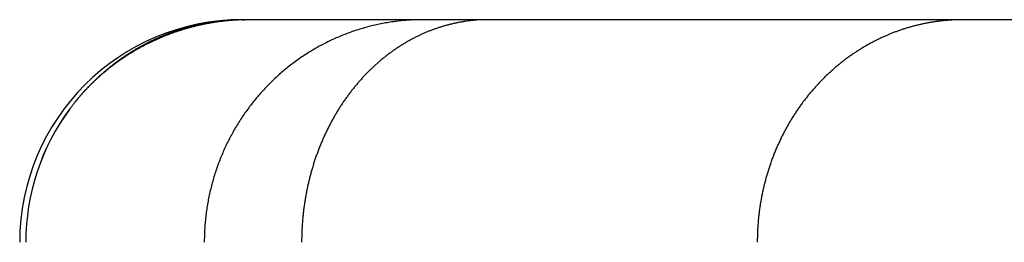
# Model space of a CAD drawing. Extents: x 1292 to 96515, y -55444 to 58338.
# Tile 64 of 80: x 23724 to 23945, y 51407 to 51457. Entities that reach past the tile are written whole.
import ezdxf

# ---------------------------------------------------------------- set-up
doc = ezdxf.new("R2010")
doc.units = 0
doc.layers.get('0').update_dxf_attribs({"linetype": 'CONTINUOUS'})

msp = doc.modelspace()

# ---------------------------------------------------------------- linework, layer by layer
at = {"color": 104, "linetype": 'Continuous'}
for p in [(23773.61, 51457.45), (25481.51, 51457.45)]:
    msp.add_line(p, (23774.13, 51457.45), dxfattribs=at)
msp.add_arc((23773.61, 51407.45), 50, 90, 180, dxfattribs=at)
for centre, major_axis, ratio, start_param, end_param in [((23774.58, 51407.44), (0.6, -50), 0.992138, 4.056802, 4.700364), ((23774.57, 51407.44), (0.38, -49.99), 0.99204, 4.061045, 4.704683)]:
    msp.add_ellipse(centre, major_axis=major_axis, ratio=ratio, start_param=start_param, end_param=end_param, dxfattribs=at)
for points, knots in [([(23775.24, 51457.45), (23775.12, 51457.45), (23774.89, 51457.44), (23774.54, 51457.44), (23774.21, 51457.44), (23773.88, 51457.43), (23773.57, 51457.42), (23773.27, 51457.41), (23772.98, 51457.4), (23772.69, 51457.38), (23772.4, 51457.37), (23772.11, 51457.35), (23771.81, 51457.33), (23771.49, 51457.31), (23771.16, 51457.28), (23770.83, 51457.26), (23770.49, 51457.23), (23770.15, 51457.19), (23769.8, 51457.16), (23769.44, 51457.12), (23769.09, 51457.08), (23768.74, 51457.03), (23768.38, 51456.99), (23768.03, 51456.94), (23767.68, 51456.89), (23767.33, 51456.83), (23766.97, 51456.78), (23766.62, 51456.72), (23766.27, 51456.66), (23765.92, 51456.59), (23765.57, 51456.53), (23765.22, 51456.46), (23764.87, 51456.39), (23764.52, 51456.31), (23764.17, 51456.24), (23763.82, 51456.16), (23763.47, 51456.08), (23763.12, 51455.99), (23762.78, 51455.91), (23762.43, 51455.82), (23762.08, 51455.73), (23761.74, 51455.64), (23761.39, 51455.54), (23761.04, 51455.44), (23760.7, 51455.34), (23760.36, 51455.24), (23760.01, 51455.13), (23759.67, 51455.02), (23759.33, 51454.91), (23758.99, 51454.8), (23758.64, 51454.69), (23758.3, 51454.57), (23757.96, 51454.45), (23757.62, 51454.32), (23757.29, 51454.2), (23756.95, 51454.07), (23756.61, 51453.94), (23756.28, 51453.81), (23755.94, 51453.67), (23755.61, 51453.53), (23755.27, 51453.39), (23754.94, 51453.25), (23754.61, 51453.11), (23754.28, 51452.96), (23753.95, 51452.81), (23753.62, 51452.65), (23753.29, 51452.5), (23752.96, 51452.34), (23752.63, 51452.18), (23752.31, 51452.02), (23751.98, 51451.85), (23751.66, 51451.69), (23751.34, 51451.52), (23751.01, 51451.34), (23750.69, 51451.17), (23750.37, 51450.99), (23750.05, 51450.81), (23749.74, 51450.63), (23749.42, 51450.45), (23749.11, 51450.26), (23748.79, 51450.07), (23748.48, 51449.88), (23748.17, 51449.68), (23747.86, 51449.49), (23747.55, 51449.29), (23747.24, 51449.09), (23746.93, 51448.88), (23746.63, 51448.68), (23746.33, 51448.47), (23746.02, 51448.26), (23745.72, 51448.04), (23745.42, 51447.83), (23745.12, 51447.61), (23744.83, 51447.39), (23744.53, 51447.17), (23744.24, 51446.94), (23743.95, 51446.72), (23743.66, 51446.49), (23743.37, 51446.25), (23743.08, 51446.02), (23742.79, 51445.78), (23742.51, 51445.54), (23742.23, 51445.3), (23741.95, 51445.06), (23741.67, 51444.82), (23741.39, 51444.57), (23741.11, 51444.32), (23740.84, 51444.07), (23740.57, 51443.81), (23740.3, 51443.56), (23740.03, 51443.3), (23739.77, 51443.04), (23739.5, 51442.78), (23739.24, 51442.51), (23738.98, 51442.25), (23738.72, 51441.98), (23738.47, 51441.71), (23738.21, 51441.44), (23737.96, 51441.16), (23737.71, 51440.89), (23737.46, 51440.61), (23737.22, 51440.33), (23736.97, 51440.05), (23736.73, 51439.77), (23736.5, 51439.48), (23736.26, 51439.2), (23736.03, 51438.91), (23735.79, 51438.62), (23735.57, 51438.33), (23735.34, 51438.03), (23735.11, 51437.74), (23734.97, 51437.54), (23734.89, 51437.45)], [0, 0, 0, 0, 0.354251, 0.702459, 1.040327, 1.365153, 1.675825, 1.974188, 2.264158, 2.550419, 2.837521, 3.130314, 3.432917, 3.748058, 4.076655, 4.417385, 4.757041, 5.099112, 5.454253, 5.810185, 6.166189, 6.522272, 6.878437, 7.234689, 7.591033, 7.947474, 8.304016, 8.660662, 9.017419, 9.374289, 9.731277, 10.088387, 10.445623, 10.802988, 11.160487, 11.518124, 11.875901, 12.233823, 12.591893, 12.950114, 13.30849, 13.667025, 14.025721, 14.384581, 14.743609, 15.102809, 15.462181, 15.821731, 16.181461, 16.541373, 16.90147, 17.261755, 17.62223, 17.982899, 18.343764, 18.704826, 19.066089, 19.427556, 19.789227, 20.151106, 20.513194, 20.875494, 21.238009, 21.600738, 21.963686, 22.326854, 22.690243, 23.053855, 23.417692, 23.781756, 24.146049, 24.510571, 24.875325, 25.240311, 25.605532, 25.970989, 26.336683, 26.702615, 27.068787, 27.435198, 27.801848, 28.168737, 28.535863, 28.903226, 29.270823, 29.638653, 30.006713, 30.375001, 30.743513, 31.112245, 31.481194, 31.850356, 32.219726, 32.589299, 32.95907, 33.329033, 33.699183, 34.069512, 34.440015, 34.810685, 35.181514, 35.552495, 35.92362, 36.29488, 36.666268, 37.037773, 37.409388, 37.781101, 38.152904, 38.524786, 38.896736, 39.268744, 39.640797, 40.01288, 40.38498, 40.75708, 41.129163, 41.501212, 41.873207, 42.24513, 42.61696, 42.988677, 43.360258, 43.731681, 44.102922, 44.473956, 44.844758, 45.215302, 45.585561, 45.955506, 46.325109, 46.69434, 46.69434, 46.69434, 46.69434]), ([(23774.13, 51457.45), (23774.03, 51457.45), (23773.84, 51457.44), (23773.55, 51457.44), (23773.27, 51457.44), (23772.99, 51457.43), (23772.73, 51457.43), (23772.47, 51457.42), (23772.23, 51457.41), (23771.98, 51457.4), (23771.74, 51457.39), (23771.51, 51457.37), (23771.27, 51457.36), (23771.02, 51457.35), (23770.77, 51457.33), (23770.51, 51457.31), (23770.24, 51457.29), (23769.97, 51457.27), (23769.68, 51457.24), (23769.39, 51457.21), (23769.1, 51457.18), (23768.81, 51457.15), (23768.52, 51457.12), (23768.22, 51457.08), (23767.93, 51457.05), (23767.64, 51457.01), (23767.35, 51456.97), (23767.05, 51456.92), (23766.76, 51456.88), (23766.47, 51456.83), (23766.18, 51456.78), (23765.88, 51456.73), (23765.59, 51456.68), (23765.3, 51456.63), (23765.01, 51456.57), (23764.72, 51456.52), (23764.43, 51456.46), (23764.13, 51456.4), (23763.84, 51456.33), (23763.55, 51456.27), (23763.26, 51456.2), (23762.97, 51456.13), (23762.68, 51456.06), (23762.39, 51455.99), (23762.1, 51455.92), (23761.81, 51455.84), (23761.52, 51455.76), (23761.23, 51455.69), (23760.94, 51455.6), (23760.65, 51455.52), (23760.36, 51455.43), (23760.07, 51455.35), (23759.79, 51455.26), (23759.5, 51455.17), (23759.21, 51455.07), (23758.92, 51454.98), (23758.63, 51454.88), (23758.35, 51454.78), (23758.06, 51454.68), (23757.77, 51454.58), (23757.48, 51454.47), (23757.2, 51454.37), (23756.91, 51454.26), (23756.63, 51454.15), (23756.34, 51454.04), (23756.05, 51453.92), (23755.77, 51453.8), (23755.48, 51453.69), (23755.2, 51453.57), (23754.92, 51453.44), (23754.63, 51453.32), (23754.35, 51453.19), (23754.07, 51453.06), (23753.78, 51452.93), (23753.5, 51452.8), (23753.22, 51452.66), (23752.94, 51452.53), (23752.65, 51452.39), (23752.37, 51452.25), (23752.09, 51452.1), (23751.81, 51451.96), (23751.53, 51451.81), (23751.25, 51451.66), (23750.98, 51451.51), (23750.7, 51451.36), (23750.42, 51451.2), (23750.14, 51451.04), (23749.86, 51450.88), (23749.59, 51450.72), (23749.31, 51450.55), (23749.04, 51450.39), (23748.76, 51450.22), (23748.49, 51450.05), (23748.21, 51449.87), (23747.94, 51449.7), (23747.67, 51449.52), (23747.39, 51449.34), (23747.12, 51449.16), (23746.85, 51448.98), (23746.58, 51448.79), (23746.31, 51448.6), (23746.04, 51448.41), (23745.77, 51448.22), (23745.51, 51448.02), (23745.24, 51447.82), (23744.97, 51447.62), (23744.71, 51447.42), (23744.44, 51447.22), (23744.18, 51447.01), (23743.91, 51446.8), (23743.65, 51446.59), (23743.39, 51446.38), (23743.13, 51446.16), (23742.87, 51445.94), (23742.61, 51445.72), (23742.35, 51445.5), (23742.09, 51445.27), (23741.84, 51445.04), (23741.58, 51444.81), (23741.32, 51444.58), (23741.07, 51444.35), (23740.82, 51444.11), (23740.57, 51443.87), (23740.32, 51443.63), (23740.07, 51443.39), (23739.82, 51443.14), (23739.57, 51442.89), (23739.32, 51442.64), (23739.08, 51442.39), (23738.83, 51442.13), (23738.59, 51441.87), (23738.35, 51441.61), (23738.11, 51441.35), (23737.87, 51441.09), (23737.63, 51440.82), (23737.39, 51440.55), (23737.16, 51440.28), (23736.93, 51440), (23736.69, 51439.73), (23736.46, 51439.45), (23736.23, 51439.17), (23736.01, 51438.89), (23735.78, 51438.6), (23735.56, 51438.32), (23735.33, 51438.03), (23735.11, 51437.74), (23734.97, 51437.54), (23734.89, 51437.45)], [0, 0, 0, 0, 0.292818, 0.581734, 0.863926, 1.137644, 1.401911, 1.656866, 1.903896, 2.145227, 2.383506, 2.621381, 2.861294, 3.105599, 3.356423, 3.615441, 3.883665, 4.161222, 4.447141, 4.739133, 5.033563, 5.328194, 5.62296, 5.91786, 6.212903, 6.508096, 6.803445, 7.098958, 7.394643, 7.690507, 7.986558, 8.282803, 8.579249, 8.875905, 9.172777, 9.469875, 9.767204, 10.064773, 10.362591, 10.660663, 10.959, 11.257607, 11.556494, 11.855668, 12.155137, 12.45491, 12.754994, 13.055397, 13.356129, 13.657196, 13.958608, 14.260372, 14.562497, 14.864991, 15.167863, 15.471122, 15.774775, 16.078832, 16.383301, 16.68819, 16.99351, 17.299265, 17.605465, 17.912118, 18.21923, 18.526809, 18.834865, 19.143405, 19.452437, 19.76197, 20.072012, 20.382571, 20.693655, 21.005275, 21.317437, 21.630151, 21.943425, 22.257268, 22.571689, 22.886696, 23.202298, 23.518503, 23.835321, 24.15276, 24.470829, 24.789536, 25.10889, 25.428899, 25.749571, 26.070916, 26.392941, 26.715655, 27.039065, 27.363181, 27.688009, 28.013558, 28.339835, 28.666848, 28.994604, 29.323111, 29.652375, 29.982405, 30.313207, 30.644788, 30.977156, 31.310315, 31.644273, 31.979037, 32.314611, 32.651003, 32.988217, 33.326258, 33.665131, 34.004842, 34.345394, 34.68679, 35.029036, 35.372132, 35.716084, 36.060891, 36.406557, 36.753083, 37.10047, 37.448731, 37.797876, 38.147912, 38.498838, 38.85065, 39.203339, 39.556893, 39.911295, 40.266528, 40.622573, 40.979409, 41.337015, 41.695371, 42.054455, 42.414249, 42.774737, 43.135905, 43.497742, 43.860241, 44.223392, 44.587179, 44.951576, 45.316552, 45.682076, 45.682076, 45.682076, 45.682076]), ([(23814.25, 51457.45), (23813.78, 51457.45), (23812.84, 51457.43), (23811.44, 51457.37), (23810.03, 51457.27), (23808.63, 51457.12), (23807.23, 51456.94), (23805.84, 51456.72), (23804.46, 51456.45), (23803.08, 51456.14), (23801.72, 51455.8), (23800.36, 51455.41), (23799.02, 51454.99), (23797.68, 51454.53), (23796.37, 51454.03), (23795.06, 51453.49), (23793.78, 51452.91), (23792.51, 51452.29), (23791.25, 51451.64), (23790.02, 51450.96), (23788.81, 51450.23), (23787.61, 51449.48), (23786.44, 51448.68), (23785.3, 51447.86), (23784.17, 51447), (23783.07, 51446.11), (23782, 51445.19), (23780.96, 51444.24), (23779.94, 51443.25), (23778.95, 51442.24), (23777.98, 51441.2), (23777.05, 51440.14), (23776.15, 51439.05), (23775.28, 51437.93), (23774.44, 51436.78), (23773.63, 51435.62), (23772.86, 51434.43), (23772.12, 51433.22), (23771.42, 51431.98), (23770.74, 51430.73), (23770.11, 51429.46), (23769.51, 51428.17), (23768.95, 51426.87), (23768.42, 51425.55), (23767.93, 51424.21), (23767.48, 51422.86), (23767.07, 51421.5), (23766.7, 51420.13), (23766.36, 51418.74), (23766.06, 51417.35), (23765.81, 51415.95), (23765.59, 51414.54), (23765.41, 51413.13), (23765.27, 51411.71), (23765.17, 51410.29), (23765.11, 51408.87), (23765.1, 51407.92), (23765.1, 51407.45)], [0, 0, 0, 0, 1.408281, 2.816588, 4.224949, 5.63339, 7.041936, 8.450614, 9.859446, 11.268454, 12.677661, 14.087084, 15.496741, 16.906647, 18.316815, 19.727255, 21.137974, 22.548982, 23.960292, 25.371919, 26.783876, 28.196177, 29.608836, 31.021865, 32.435277, 33.849082, 35.26329, 36.677909, 38.092947, 39.508411, 40.924305, 42.340634, 43.757401, 45.174606, 46.592253, 48.01034, 49.428868, 50.847835, 52.26724, 53.687079, 55.107347, 56.528036, 57.949135, 59.370629, 60.792505, 62.214743, 63.637323, 65.060223, 66.483418, 67.906882, 69.330587, 70.754504, 72.178601, 73.602844, 75.0272, 76.451633, 77.876105, 77.876105, 77.876105, 77.876105]), ([(23828.91, 51457.45), (23828.67, 51457.45), (23828.18, 51457.44), (23827.44, 51457.42), (23826.71, 51457.38), (23825.98, 51457.33), (23825.25, 51457.26), (23824.52, 51457.17), (23823.79, 51457.07), (23823.06, 51456.96), (23822.33, 51456.83), (23821.61, 51456.68), (23820.89, 51456.52), (23820.16, 51456.35), (23819.45, 51456.16), (23818.73, 51455.95), (23818.01, 51455.73), (23817.3, 51455.49), (23816.59, 51455.24), (23815.89, 51454.98), (23815.19, 51454.7), (23814.49, 51454.4), (23813.79, 51454.09), (23813.1, 51453.76), (23812.41, 51453.42), (23811.73, 51453.06), (23811.05, 51452.69), (23810.38, 51452.3), (23809.71, 51451.9), (23809.04, 51451.48), (23808.39, 51451.05), (23807.73, 51450.61), (23807.09, 51450.15), (23806.44, 51449.67), (23805.81, 51449.18), (23805.18, 51448.68), (23804.56, 51448.16), (23803.94, 51447.62), (23803.33, 51447.07), (23802.73, 51446.51), (23802.14, 51445.94), (23801.55, 51445.35), (23800.97, 51444.74), (23800.4, 51444.12), (23799.84, 51443.49), (23799.29, 51442.85), (23798.75, 51442.19), (23798.21, 51441.52), (23797.69, 51440.83), (23797.17, 51440.13), (23796.66, 51439.42), (23796.17, 51438.7), (23795.68, 51437.96), (23795.21, 51437.21), (23794.75, 51436.45), (23794.29, 51435.68), (23793.85, 51434.89), (23793.42, 51434.1), (23793.01, 51433.29), (23792.6, 51432.47), (23792.21, 51431.64), (23791.83, 51430.81), (23791.46, 51429.96), (23791.1, 51429.1), (23790.76, 51428.23), (23790.43, 51427.35), (23790.12, 51426.46), (23789.82, 51425.57), (23789.53, 51424.66), (23789.26, 51423.75), (23789, 51422.83), (23788.76, 51421.91), (23788.53, 51420.98), (23788.32, 51420.04), (23788.12, 51419.09), (23787.94, 51418.14), (23787.77, 51417.18), (23787.62, 51416.22), (23787.48, 51415.26), (23787.36, 51414.29), (23787.26, 51413.32), (23787.17, 51412.34), (23787.1, 51411.37), (23787.04, 51410.39), (23787, 51409.41), (23786.98, 51408.43), (23786.97, 51407.77), (23786.97, 51407.45)], [0, 0, 0, 0, 0.732901, 1.465943, 2.199272, 2.933034, 3.667373, 4.402432, 5.138352, 5.875273, 6.613333, 7.352669, 8.093415, 8.835706, 9.579672, 10.325443, 11.073148, 11.822912, 12.574862, 13.329118, 14.085802, 14.845032, 15.606926, 16.371597, 17.139158, 17.909719, 18.683388, 19.460271, 20.240471, 21.024099, 21.811264, 22.60207, 23.396614, 24.194989, 24.997281, 25.803571, 26.613936, 27.428446, 28.247167, 29.070163, 29.897489, 30.729199, 31.565342, 32.405962, 33.251101, 34.100796, 34.955079, 35.813967, 36.677461, 37.545559, 38.418253, 39.295528, 40.177366, 41.063744, 41.954633, 42.850002, 43.749813, 44.654023, 45.562587, 46.475452, 47.392564, 48.313863, 49.239275, 50.168711, 51.102071, 52.03925, 52.980134, 53.924604, 54.872533, 55.82379, 56.778235, 57.735722, 58.696099, 59.65921, 60.62489, 61.592969, 62.563271, 63.535613, 64.509808, 65.485661, 66.462971, 67.441582, 68.421361, 69.402065, 70.383389, 71.365036, 72.346782, 72.346782, 72.346782, 72.346782]), ([(23935.59, 51457.45), (23935.33, 51457.45), (23934.8, 51457.44), (23934.01, 51457.42), (23933.22, 51457.38), (23932.43, 51457.33), (23931.64, 51457.27), (23930.85, 51457.19), (23930.07, 51457.09), (23929.28, 51456.98), (23928.49, 51456.86), (23927.71, 51456.72), (23926.93, 51456.57), (23926.15, 51456.4), (23925.37, 51456.22), (23924.6, 51456.03), (23923.82, 51455.82), (23923.05, 51455.59), (23922.28, 51455.35), (23921.52, 51455.1), (23920.76, 51454.83), (23920, 51454.54), (23919.24, 51454.24), (23918.49, 51453.93), (23917.74, 51453.6), (23917, 51453.26), (23916.26, 51452.9), (23915.53, 51452.53), (23914.8, 51452.14), (23914.07, 51451.74), (23913.35, 51451.32), (23912.64, 51450.89), (23911.93, 51450.45), (23911.23, 51449.99), (23910.53, 51449.51), (23909.84, 51449.02), (23909.15, 51448.52), (23908.48, 51448), (23907.81, 51447.46), (23907.14, 51446.91), (23906.49, 51446.35), (23905.84, 51445.77), (23905.2, 51445.18), (23904.57, 51444.58), (23903.94, 51443.96), (23903.33, 51443.32), (23902.73, 51442.67), (23902.13, 51442.01), (23901.54, 51441.33), (23900.97, 51440.64), (23900.4, 51439.93), (23899.85, 51439.22), (23899.3, 51438.48), (23898.77, 51437.74), (23898.25, 51436.98), (23897.74, 51436.21), (23897.24, 51435.42), (23896.75, 51434.63), (23896.28, 51433.82), (23895.82, 51433), (23895.38, 51432.16), (23894.94, 51431.32), (23894.53, 51430.46), (23894.12, 51429.59), (23893.73, 51428.71), (23893.36, 51427.82), (23893, 51426.93), (23892.65, 51426.02), (23892.33, 51425.1), (23892.01, 51424.17), (23891.72, 51423.23), (23891.44, 51422.29), (23891.18, 51421.34), (23890.93, 51420.38), (23890.7, 51419.41), (23890.49, 51418.43), (23890.3, 51417.46), (23890.12, 51416.47), (23889.96, 51415.48), (23889.82, 51414.49), (23889.7, 51413.49), (23889.6, 51412.49), (23889.52, 51411.48), (23889.45, 51410.47), (23889.4, 51409.47), (23889.38, 51408.46), (23889.37, 51407.78), (23889.37, 51407.45)], [0, 0, 0, 0, 0.79092, 1.581916, 2.373092, 3.16455, 3.956396, 4.748731, 5.541661, 6.335287, 7.129712, 7.92504, 8.721373, 9.518813, 10.317462, 11.117422, 11.918794, 12.721681, 13.526183, 14.332402, 15.140437, 15.95039, 16.762359, 17.576446, 18.392744, 19.211347, 20.032345, 20.855832, 21.681901, 22.510644, 23.342155, 24.176526, 25.013851, 25.854221, 26.697726, 27.544458, 28.394502, 29.247947, 30.104878, 30.965376, 31.829522, 32.697395, 33.569067, 34.444604, 35.324064, 36.2075, 37.094958, 37.986478, 38.882096, 39.781839, 40.685732, 41.593792, 42.50603, 43.422451, 44.343057, 45.267841, 46.196791, 47.129888, 48.067108, 49.008421, 49.953787, 50.903163, 51.8565, 52.813744, 53.774832, 54.739686, 55.708222, 56.680339, 57.655932, 58.634883, 59.617064, 60.602341, 61.590569, 62.581597, 63.575263, 64.5714, 65.569832, 66.570375, 67.57284, 68.577029, 69.582738, 70.589759, 71.597881, 72.606888, 73.616562, 74.626682, 75.637026, 75.637026, 75.637026, 75.637026])]:
    msp.add_open_spline(points, degree=3, knots=knots, dxfattribs=at)

doc.saveas('drawing.dxf')
